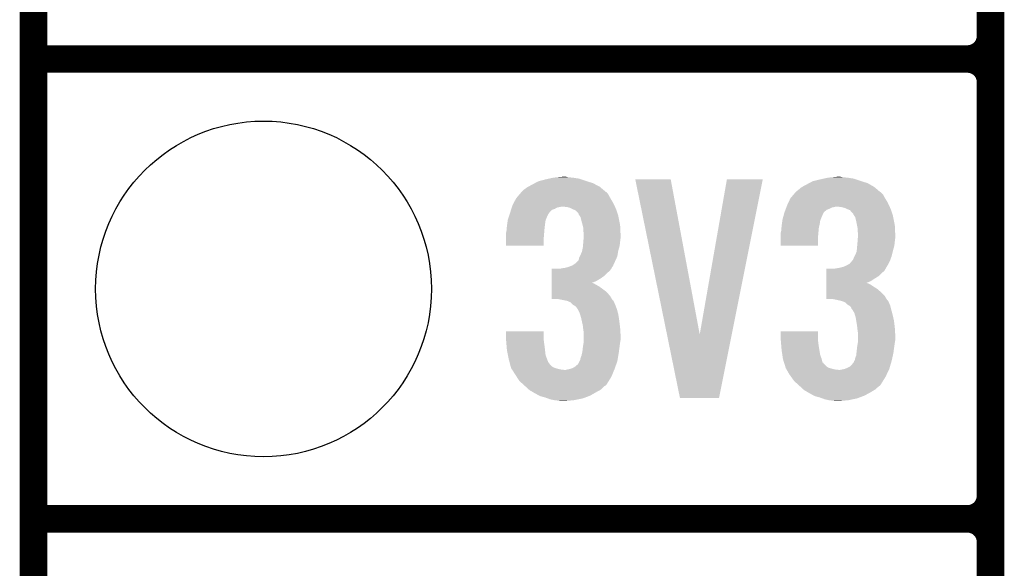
# Model space of a CAD drawing. Extents: x -1.3 to 24.2, y -3.9 to 56.
# Tile 2 of 54: x -1.3 to 4.1, y 1 to 4. Entities that reach past the tile are written whole.
import ezdxf

# ---------------------------------------------------------------- set-up
doc = ezdxf.new("R2010")
doc.units = 0
doc.layers.get('0').update_dxf_attribs({"linetype": 'CONTINUOUS'})
for name, color, linetype in [('ETH_WIZ_3_CLICK_V102_GKO', 9, 'CONTINUOUS'), ('ETH_WIZ_3_CLICK_V102_GTO', 11, 'CONTINUOUS'), ('ETH_WIZ_3_CLICK_V102_GTS', 8, 'CONTINUOUS')]:
    doc.layers.add(name, color=color, linetype=linetype)

# ---------------------------------------------------------------- blocks, each defined once
blk = doc.blocks.new('ROUND_91')
blk.add_circle((0, 0), 0.9271)

msp = doc.modelspace()

# ---------------------------------------------------------------- linework, layer by layer
at = {"layer": 'ETH_WIZ_3_CLICK_V102_GKO', "const_width": 0.1524}
msp.add_lwpolyline([(-1.27, -3.81), (-1.27, 53.594)], dxfattribs=at)
at = {"layer": 'ETH_WIZ_3_CLICK_V102_GTO', "const_width": 0.1524}
for points in [[(4.0132, -0.5588), (4.0132, 18.3388)], [(4.0132, 3.937), (4.0132, 6.223)], [(-1.27, 3.81), (3.8862, 3.81)], [(-1.27, 3.81), (3.8862, 3.81)], [(4.0132, 1.397), (4.0132, 3.683)], [(-1.27, 1.27), (3.8862, 1.27)], [(-1.27, 1.27), (3.8862, 1.27)]]:
    msp.add_lwpolyline(points, dxfattribs=at)
for points in [[(3.8862, 3.81, 0.4142136), (4.0132, 3.937)], [(4.0132, 3.683, 0.4142136), (3.8862, 3.81)], [(4.0132, 3.683, 0.4142136), (3.8862, 3.81)], [(3.8862, 1.27, 0.4142136), (4.0132, 1.397)], [(4.0132, 1.143, 0.4142136), (3.8862, 1.27)], [(4.0132, 1.143, 0.4142136), (3.8862, 1.27)]]:
    msp.add_lwpolyline(points, format="xyb", dxfattribs=at)
at = {"layer": 'ETH_WIZ_3_CLICK_V102_GTO'}
for points in [[(1.57733, 3.149598), (1.600202, 3.15468), (1.739902, 3.149598), (1.70688, 3.15468)], [(1.600202, 3.15468), (1.62687, 3.15722), (1.70688, 3.15468), (1.678942, 3.15722)], [(1.62687, 3.15722), (1.653538, 3.15976), (1.678942, 3.15722), (1.668782, 3.15976)], [(3.09371, 3.149598), (3.116582, 3.15468), (3.256282, 3.149598), (3.22326, 3.15468)], [(3.116582, 3.15468), (3.14325, 3.15722), (3.22326, 3.15468), (3.19532, 3.15722)], [(3.14325, 3.15722), (3.169918, 3.15976), (3.19532, 3.15722), (3.182622, 3.15976)], [(1.43764, 3.08864), (1.45542, 3.101342), (1.87475, 3.08864), (1.859736, 3.101342)], [(1.45542, 3.101342), (1.460072, 3.10388), (1.859736, 3.101342), (1.856736, 3.10388)], [(1.460072, 3.10388), (1.48336, 3.11658), (1.856736, 3.10388), (1.832928, 3.11658)], [(1.48336, 3.11658), (1.49751, 3.1242), (1.832928, 3.11658), (1.818642, 3.1242)], [(1.49751, 3.1242), (1.516382, 3.134362), (1.818642, 3.1242), (1.786122, 3.134362)], [(1.516382, 3.134362), (1.5259, 3.1369), (1.786122, 3.134362), (1.778, 3.1369)], [(1.5259, 3.1369), (1.55448, 3.14452), (1.778, 3.1369), (1.755138, 3.14452)], [(1.55448, 3.14452), (1.57733, 3.149598), (1.755138, 3.14452), (1.739902, 3.149598)], [(2.052348, 3.1445), (2.052344, 3.144516), (2.247904, 3.1445), (2.052344, 3.144516)], [(2.2271, 2.288672), (2.052348, 3.1445), (2.407944, 2.288672), (2.247904, 3.1445)], [(2.407944, 2.288672), (2.557794, 3.144492), (2.584716, 2.288672), (2.755896, 3.144492)], [(2.557794, 3.144492), (2.5578, 3.14452), (2.755896, 3.144492), (2.5578, 3.14452)], [(2.95402, 3.08864), (2.969262, 3.101342), (3.38859, 3.08864), (3.373576, 3.101342)], [(2.969262, 3.101342), (2.973914, 3.10388), (3.373576, 3.101342), (3.370576, 3.10388)], [(2.973914, 3.10388), (2.9972, 3.11658), (3.370576, 3.10388), (3.348356, 3.11658)], [(2.9972, 3.11658), (3.01135, 3.1242), (3.348356, 3.11658), (3.335022, 3.1242)], [(3.01135, 3.1242), (3.030224, 3.134362), (3.335022, 3.1242), (3.302502, 3.134362)], [(3.030224, 3.134362), (3.040376, 3.1369), (3.302502, 3.134362), (3.29438, 3.1369)], [(3.040376, 3.1369), (3.07086, 3.14452), (3.29438, 3.1369), (3.271518, 3.14452)], [(3.07086, 3.14452), (3.09371, 3.149598), (3.271518, 3.14452), (3.256282, 3.149598)], [(1.394462, 3.04038), (1.413802, 3.06324), (1.91516, 3.04038), (1.902462, 3.06324)], [(1.413802, 3.06324), (1.422396, 3.073396), (1.902462, 3.06324), (1.894838, 3.073396)], [(1.422396, 3.073396), (1.422398, 3.073398), (1.894838, 3.073396), (1.894836, 3.073398)], [(1.422398, 3.073398), (1.424938, 3.075938), (1.894836, 3.073398), (1.889764, 3.075938)], [(1.424938, 3.075938), (1.43764, 3.08864), (1.889764, 3.075938), (1.87475, 3.08864)], [(2.9083, 3.04038), (2.92764, 3.063238), (3.43154, 3.04038), (3.418842, 3.063238)], [(2.92764, 3.063238), (2.936238, 3.073398), (3.418842, 3.063238), (3.408678, 3.073398)], [(2.936238, 3.073398), (2.938778, 3.075938), (3.408678, 3.073398), (3.403604, 3.075938)], [(2.938778, 3.075938), (2.941322, 3.078482), (3.403604, 3.075938), (3.400598, 3.078482)], [(2.941322, 3.078482), (2.95402, 3.08864), (3.400598, 3.078482), (3.38859, 3.08864)], [(1.37017, 2.98958), (1.371758, 2.99466), (1.620518, 2.98958), (1.645918, 2.99466)], [(1.371758, 2.99466), (1.37414, 3.002282), (1.939778, 2.99466), (1.93626, 3.002282)], [(1.37414, 3.002282), (1.380912, 3.014978), (1.93626, 3.002282), (1.9304, 3.014978)], [(1.380912, 3.014978), (1.39446, 3.040376), (1.9304, 3.014978), (1.915164, 3.040376)], [(1.39446, 3.040376), (1.394462, 3.04038), (1.915164, 3.040376), (1.91516, 3.04038)], [(1.676398, 2.99212), (1.653538, 2.99466), (1.94095, 2.99212), (1.939778, 2.99466)], [(1.694178, 2.987042), (1.676398, 2.99212), (1.943294, 2.987042), (1.94095, 2.99212)], [(2.885756, 2.989578), (2.88671, 2.99212), (3.136898, 2.989578), (3.1496, 2.99212)], [(2.88671, 2.99212), (2.887662, 2.99466), (3.1496, 2.99212), (3.159758, 2.99466)], [(2.887662, 2.99466), (2.89052, 3.00228), (3.456158, 2.99466), (3.452642, 3.00228)], [(2.89052, 3.00228), (2.896446, 3.014978), (3.452642, 3.00228), (3.44678, 3.014978)], [(2.896446, 3.014978), (2.9083, 3.040378), (3.44678, 3.014978), (3.431542, 3.040378)], [(2.9083, 3.040378), (2.9083, 3.04038), (3.431542, 3.040378), (3.43154, 3.04038)], [(3.190238, 2.99212), (3.169918, 2.99466), (3.45733, 2.99212), (3.456158, 2.99466)], [(3.210558, 2.987042), (3.190238, 2.99212), (3.459674, 2.987042), (3.45733, 2.99212)], [(1.348742, 2.923542), (1.355512, 2.943856), (1.559054, 2.923542), (1.56718, 2.943856)], [(1.355512, 2.943856), (1.356358, 2.946394), (1.56718, 2.943856), (1.569714, 2.946394)], [(1.356358, 2.946394), (1.357206, 2.948938), (1.569714, 2.946394), (1.56972, 2.948938)], [(1.357206, 2.948938), (1.36144, 2.96164), (1.56972, 2.948938), (1.578186, 2.96164)], [(1.36144, 2.96164), (1.362232, 2.96418), (1.578186, 2.96164), (1.57988, 2.96418)], [(1.362232, 2.96418), (1.3662, 2.976876), (1.57988, 2.96418), (1.59258, 2.976876)], [(1.3662, 2.976876), (1.367788, 2.98196), (1.59258, 2.976876), (1.607822, 2.98196)], [(1.367788, 2.98196), (1.37017, 2.98958), (1.607822, 2.98196), (1.620518, 2.98958)], [(1.704346, 2.981958), (1.694178, 2.987042), (1.94564, 2.981958), (1.943294, 2.987042)], [(1.70942, 2.97942), (1.704346, 2.981958), (1.946486, 2.97942), (1.94564, 2.981958)], [(1.722116, 2.97434), (1.70942, 2.97942), (1.94818, 2.97434), (1.946486, 2.97942)], [(1.737358, 2.959098), (1.722116, 2.97434), (1.95326, 2.959098), (1.94818, 2.97434)], [(1.739898, 2.954024), (1.737358, 2.959098), (1.954952, 2.954024), (1.95326, 2.959098)], [(1.7399, 2.951482), (1.739898, 2.954024), (1.9558, 2.951482), (1.954952, 2.954024)], [(1.744984, 2.943858), (1.7399, 2.951482), (1.95834, 2.943858), (1.9558, 2.951482)], [(1.750058, 2.936244), (1.744984, 2.943858), (1.959864, 2.936244), (1.95834, 2.943858)], [(1.75514, 2.91592), (1.750058, 2.936244), (1.963928, 2.91592), (1.959864, 2.936244)], [(2.86512, 2.923542), (2.870536, 2.943856), (3.075434, 2.923542), (3.08356, 2.943856)], [(2.870536, 2.943856), (2.871214, 2.946394), (3.08356, 2.943856), (3.086094, 2.946394)], [(2.871214, 2.946394), (2.871892, 2.948936), (3.086094, 2.946394), (3.0861, 2.948936)], [(2.871892, 2.948936), (2.87528, 2.96164), (3.0861, 2.948936), (3.09245, 2.96164)], [(2.87528, 2.96164), (2.87623, 2.964176), (3.09245, 2.96164), (3.093718, 2.964176)], [(2.87623, 2.964176), (2.880994, 2.976878), (3.093718, 2.964176), (3.108962, 2.976878)], [(2.880994, 2.976878), (2.8829, 2.98196), (3.108962, 2.976878), (3.12166, 2.98196)], [(2.8829, 2.98196), (2.885756, 2.989578), (3.12166, 2.98196), (3.136898, 2.989578)], [(3.220726, 2.981958), (3.210558, 2.987042), (3.46202, 2.981958), (3.459674, 2.987042)], [(3.2258, 2.97942), (3.220726, 2.981958), (3.462866, 2.97942), (3.46202, 2.981958)], [(3.238494, 2.974342), (3.2258, 2.97942), (3.46456, 2.974342), (3.462866, 2.97942)], [(3.24358, 2.96672), (3.238494, 2.974342), (3.4671, 2.96672), (3.46456, 2.974342)], [(3.256274, 2.954026), (3.24358, 2.96672), (3.471332, 2.954026), (3.4671, 2.96672)], [(3.25628, 2.951482), (3.256274, 2.954026), (3.47218, 2.951482), (3.471332, 2.954026)], [(3.261364, 2.943858), (3.25628, 2.951482), (3.47472, 2.943858), (3.47218, 2.951482)], [(3.266438, 2.936244), (3.261364, 2.943858), (3.476244, 2.936244), (3.47472, 2.943858)], [(3.27152, 2.91592), (3.266438, 2.936244), (3.480308, 2.91592), (3.476244, 2.936244)], [(1.342966, 2.88036), (1.34366, 2.88798), (1.55194, 2.88036), (1.552892, 2.88798)], [(1.34366, 2.88798), (1.345474, 2.90068), (1.552892, 2.88798), (1.55448, 2.90068)], [(1.345474, 2.90068), (1.348014, 2.918456), (1.55448, 2.90068), (1.55702, 2.918456)], [(1.348014, 2.918456), (1.348742, 2.923542), (1.55702, 2.918456), (1.559054, 2.923542)], [(1.761238, 2.893058), (1.75514, 2.91592), (1.9685, 2.893058), (1.963928, 2.91592)], [(1.7653, 2.877824), (1.761238, 2.893058), (1.969226, 2.877824), (1.9685, 2.893058)], [(2.859346, 2.880358), (2.86004, 2.88798), (3.06578, 2.880358), (3.067684, 2.88798)], [(2.86004, 2.88798), (2.861854, 2.90068), (3.067684, 2.88798), (3.07086, 2.90068)], [(2.861854, 2.90068), (2.864392, 2.918456), (3.07086, 2.90068), (3.0734, 2.918456)], [(2.864392, 2.918456), (2.86512, 2.923542), (3.0734, 2.918456), (3.075434, 2.923542)], [(3.276094, 2.893058), (3.27152, 2.91592), (3.48488, 2.893058), (3.480308, 2.91592)], [(3.27914, 2.877822), (3.276094, 2.893058), (3.485606, 2.877822), (3.48488, 2.893058)], [(1.33858, 2.849882), (1.339214, 2.85242), (1.549188, 2.849882), (1.5494, 2.85242)], [(1.33858, 2.821942), (1.33858, 2.849882), (1.54686, 2.821942), (1.549188, 2.849882)], [(1.339214, 2.85242), (1.34112, 2.860042), (1.5494, 2.85242), (1.550092, 2.860042)], [(1.34112, 2.860042), (1.342966, 2.88036), (1.550092, 2.860042), (1.55194, 2.88036)], [(1.7653, 2.860042), (1.7653, 2.877824), (1.970074, 2.860042), (1.969226, 2.877824)], [(1.76784, 2.847342), (1.7653, 2.860042), (1.970678, 2.847342), (1.970074, 2.860042)], [(1.767058, 2.82194), (1.76784, 2.832098), (1.97104, 2.82194), (1.97104, 2.832098)], [(1.76784, 2.83972), (1.76784, 2.847342), (1.97104, 2.83972), (1.970678, 2.847342)], [(1.76784, 2.832098), (1.76784, 2.83972), (1.97104, 2.832098), (1.97104, 2.83972)], [(2.85496, 2.849882), (2.855594, 2.85242), (3.063028, 2.849882), (3.06324, 2.85242)], [(2.85496, 2.821942), (2.85496, 2.849882), (3.0607, 2.821942), (3.063028, 2.849882)], [(2.855594, 2.85242), (2.8575, 2.860042), (3.06324, 2.85242), (3.063932, 2.860042)], [(2.8575, 2.860042), (2.859346, 2.880358), (3.063932, 2.860042), (3.06578, 2.880358)], [(3.27914, 2.860042), (3.27914, 2.877822), (3.486454, 2.860042), (3.485606, 2.877822)], [(3.28168, 2.847342), (3.27914, 2.860042), (3.487058, 2.847342), (3.486454, 2.860042)], [(3.280898, 2.82194), (3.28168, 2.832098), (3.48742, 2.82194), (3.48742, 2.832098)], [(3.28168, 2.83972), (3.28168, 2.847342), (3.48742, 2.83972), (3.487058, 2.847342)], [(3.28168, 2.832098), (3.28168, 2.83972), (3.48742, 2.832098), (3.48742, 2.83972)], [(1.33858, 2.778784), (1.33858, 2.821942), (1.546836, 2.778784), (1.54686, 2.821942)], [(1.546836, 2.77876), (1.33858, 2.778784), (1.546836, 2.77876), (1.546836, 2.778784)], [(1.76276, 2.77114), (1.763452, 2.778758), (1.963882, 2.77114), (1.96596, 2.778758)], [(1.763452, 2.778758), (1.7653, 2.79908), (1.96596, 2.778758), (1.968216, 2.79908)], [(1.7653, 2.79908), (1.765494, 2.80162), (1.968216, 2.79908), (1.9685, 2.80162)], [(1.765494, 2.80162), (1.767058, 2.82194), (1.9685, 2.80162), (1.97104, 2.82194)], [(2.85496, 2.778784), (2.85496, 2.821942), (3.060676, 2.778784), (3.0607, 2.821942)], [(3.060676, 2.77876), (2.85496, 2.778784), (3.060676, 2.77876), (3.060676, 2.778784)], [(3.2766, 2.77114), (3.277292, 2.778758), (3.480262, 2.77114), (3.48234, 2.778758)], [(3.277292, 2.778758), (3.27914, 2.79908), (3.48234, 2.778758), (3.484596, 2.79908)], [(3.27914, 2.79908), (3.279334, 2.80162), (3.484596, 2.79908), (3.48488, 2.80162)], [(3.279334, 2.80162), (3.280898, 2.82194), (3.48488, 2.80162), (3.48742, 2.82194)], [(1.742442, 2.712722), (1.746248, 2.720338), (1.949794, 2.712722), (1.953258, 2.720338)], [(1.746248, 2.720338), (1.75006, 2.72796), (1.953258, 2.720338), (1.954528, 2.72796)], [(1.75006, 2.72796), (1.75768, 2.745742), (1.954528, 2.72796), (1.957492, 2.745742)], [(1.75768, 2.745742), (1.758694, 2.75082), (1.957492, 2.745742), (1.95834, 2.75082)], [(1.758694, 2.75082), (1.76276, 2.77114), (1.95834, 2.75082), (1.963882, 2.77114)], [(3.25882, 2.71272), (3.26263, 2.72034), (3.464326, 2.71272), (3.467098, 2.72034)], [(3.26263, 2.72034), (3.26644, 2.72796), (3.467098, 2.72034), (3.469002, 2.72796)], [(3.26644, 2.72796), (3.27406, 2.745744), (3.469002, 2.72796), (3.47345, 2.745744)], [(3.27406, 2.745744), (3.274566, 2.75082), (3.47345, 2.745744), (3.47472, 2.75082)], [(3.274566, 2.75082), (3.2766, 2.77114), (3.47472, 2.75082), (3.480262, 2.77114)], [(1.68402, 2.66192), (1.690796, 2.664462), (1.92532, 2.66192), (1.927858, 2.664462)], [(1.690796, 2.664462), (1.704342, 2.669542), (1.927858, 2.664462), (1.930166, 2.669542)], [(1.704342, 2.669542), (1.719582, 2.679702), (1.930166, 2.669542), (1.934784, 2.679702)], [(1.719582, 2.679702), (1.739902, 2.700022), (1.934784, 2.679702), (1.944022, 2.700022)], [(1.739902, 2.700022), (1.742442, 2.712722), (1.944022, 2.700022), (1.949794, 2.712722)], [(3.200402, 2.661922), (3.20633, 2.664462), (3.439162, 2.661922), (3.441698, 2.664462)], [(3.20633, 2.664462), (3.218182, 2.66954), (3.441698, 2.664462), (3.444468, 2.66954)], [(3.218182, 2.66954), (3.235958, 2.679704), (3.444468, 2.66954), (3.450014, 2.679704)], [(3.235958, 2.679704), (3.24654, 2.692398), (3.450014, 2.679704), (3.45694, 2.692398)], [(3.24654, 2.692398), (3.248658, 2.694938), (3.45694, 2.692398), (3.457862, 2.694938)], [(3.248658, 2.694938), (3.25374, 2.700024), (3.457862, 2.694938), (3.459712, 2.700024)], [(3.25374, 2.700024), (3.25882, 2.71272), (3.459712, 2.700024), (3.464326, 2.71272)], [(1.590056, 2.59842), (1.590058, 2.61112), (1.861822, 2.59842), (1.8796, 2.61112)], [(1.590058, 2.61112), (1.59006, 2.626362), (1.8796, 2.61112), (1.894842, 2.626362)], [(1.59006, 2.626362), (1.590062, 2.639058), (1.894842, 2.626362), (1.910078, 2.639058)], [(1.590062, 2.639058), (1.590064, 2.65176), (1.910078, 2.639058), (1.920238, 2.65176)], [(1.635762, 2.65176), (1.63577, 2.651762), (1.920238, 2.65176), (1.92024, 2.651762)], [(1.63577, 2.651762), (1.64846, 2.6543), (1.92024, 2.651762), (1.921508, 2.6543)], [(1.64846, 2.6543), (1.666242, 2.65684), (1.921508, 2.6543), (1.922778, 2.65684)], [(1.666242, 2.65684), (1.684006, 2.661916), (1.922778, 2.65684), (1.925318, 2.661916)], [(1.684006, 2.661916), (1.68402, 2.66192), (1.925318, 2.661916), (1.92532, 2.66192)], [(3.106436, 2.59842), (3.106438, 2.61112), (3.37566, 2.59842), (3.395978, 2.61112)], [(3.106438, 2.61112), (3.10644, 2.626362), (3.395978, 2.61112), (3.411222, 2.626362)], [(3.10644, 2.626362), (3.106442, 2.639058), (3.411222, 2.626362), (3.426456, 2.639058)], [(3.106442, 2.639058), (3.106444, 2.65176), (3.426456, 2.639058), (3.434078, 2.65176)], [(3.149602, 2.65176), (3.149612, 2.651762), (3.434078, 2.65176), (3.43408, 2.651762)], [(3.149612, 2.651762), (3.18008, 2.65684), (3.43408, 2.651762), (3.436618, 2.65684)], [(3.18008, 2.65684), (3.200378, 2.661916), (3.436618, 2.65684), (3.439158, 2.661916)], [(3.200378, 2.661916), (3.200402, 2.661922), (3.439158, 2.661916), (3.439162, 2.661922)], [(1.590048, 2.5527), (1.59005, 2.56286), (1.854202, 2.5527), (1.83642, 2.56286)], [(1.59005, 2.56286), (1.590052, 2.57048), (1.83642, 2.56286), (1.823722, 2.57048)], [(1.590052, 2.57302), (1.590054, 2.58318), (1.811144, 2.57302), (1.836424, 2.58318)], [(1.590052, 2.57048), (1.590052, 2.57302), (1.823722, 2.57048), (1.813562, 2.57302)], [(1.590054, 2.58318), (1.590056, 2.59842), (1.836424, 2.58318), (1.861822, 2.59842)], [(3.106428, 2.5527), (3.10643, 2.562858), (3.36804, 2.5527), (3.352802, 2.562858)], [(3.10643, 2.562858), (3.106432, 2.57048), (3.352802, 2.562858), (3.33756, 2.57048)], [(3.106432, 2.57302), (3.106434, 2.58318), (3.327524, 2.57302), (3.352802, 2.58318)], [(3.106432, 2.573018), (3.106432, 2.57302), (3.329942, 2.573018), (3.327524, 2.57302)], [(3.106432, 2.57048), (3.106432, 2.573018), (3.33756, 2.57048), (3.329942, 2.573018)], [(3.106434, 2.58318), (3.106436, 2.59842), (3.352802, 2.58318), (3.37566, 2.59842)], [(1.59004, 2.484144), (1.590042, 2.501898), (1.923284, 2.484144), (1.912622, 2.501898)], [(1.590042, 2.501898), (1.590044, 2.52222), (1.912622, 2.501898), (1.894842, 2.52222)], [(1.590044, 2.52222), (1.590046, 2.54), (1.894842, 2.52222), (1.87198, 2.54)], [(1.590046, 2.54), (1.590048, 2.5527), (1.87198, 2.54), (1.854202, 2.5527)], [(3.10642, 2.484144), (3.106422, 2.501898), (3.439664, 2.484144), (3.429002, 2.501898)], [(3.106422, 2.501898), (3.106424, 2.522222), (3.429002, 2.501898), (3.40868, 2.522222)], [(3.106424, 2.522222), (3.106426, 2.54), (3.40868, 2.522222), (3.388362, 2.54)], [(3.106426, 2.54), (3.106428, 2.5527), (3.388362, 2.54), (3.36804, 2.5527)], [(1.625598, 2.48412), (1.59004, 2.484144), (1.923298, 2.48412), (1.923284, 2.484144)], [(1.663698, 2.4765), (1.625598, 2.48412), (1.927872, 2.4765), (1.923298, 2.48412)], [(1.663778, 2.476484), (1.663698, 2.4765), (1.930406, 2.476484), (1.927872, 2.4765)], [(1.676398, 2.47396), (1.663778, 2.476484), (1.93167, 2.47396), (1.930406, 2.476484)], [(1.694176, 2.466342), (1.676398, 2.47396), (1.93548, 2.466342), (1.93167, 2.47396)], [(1.69418, 2.46634), (1.694176, 2.466342), (1.93548, 2.46634), (1.93548, 2.466342)], [(1.706878, 2.453642), (1.69418, 2.46634), (1.940922, 2.453642), (1.93548, 2.46634)], [(1.715348, 2.44856), (1.706878, 2.453642), (1.9431, 2.44856), (1.940922, 2.453642)], [(1.719578, 2.446022), (1.715348, 2.44856), (1.944052, 2.446022), (1.9431, 2.44856)], [(1.727198, 2.438402), (1.719578, 2.446022), (1.94691, 2.438402), (1.944052, 2.446022)], [(3.141978, 2.48412), (3.10642, 2.484144), (3.439678, 2.48412), (3.439664, 2.484144)], [(3.16738, 2.47904), (3.141978, 2.48412), (3.442728, 2.47904), (3.439678, 2.48412)], [(3.17881, 2.4765), (3.16738, 2.47904), (3.444252, 2.4765), (3.442728, 2.47904)], [(3.178882, 2.476484), (3.17881, 2.4765), (3.446786, 2.476484), (3.444252, 2.4765)], [(3.190238, 2.47396), (3.178882, 2.476484), (3.44805, 2.47396), (3.446786, 2.476484)], [(3.210556, 2.46634), (3.190238, 2.47396), (3.45186, 2.46634), (3.44805, 2.47396)], [(3.223258, 2.453642), (3.210556, 2.46634), (3.457302, 2.453642), (3.45186, 2.46634)], [(3.231732, 2.448558), (3.223258, 2.453642), (3.45948, 2.448558), (3.457302, 2.453642)], [(3.235958, 2.446022), (3.231732, 2.448558), (3.460116, 2.446022), (3.45948, 2.448558)], [(3.243576, 2.4384), (3.235958, 2.446022), (3.46202, 2.4384), (3.460116, 2.446022)], [(1.73228, 2.43078), (1.727198, 2.438402), (1.949768, 2.43078), (1.94691, 2.438402)], [(1.734816, 2.428242), (1.73228, 2.43078), (1.950718, 2.428242), (1.949768, 2.43078)], [(1.734818, 2.428238), (1.734816, 2.428242), (1.95072, 2.428238), (1.950718, 2.428242)], [(1.74498, 2.40792), (1.734818, 2.428238), (1.956262, 2.40792), (1.95072, 2.428238)], [(1.747266, 2.4003), (1.74498, 2.40792), (1.95834, 2.4003), (1.956262, 2.40792)], [(1.7526, 2.382518), (1.747266, 2.4003), (1.961076, 2.382518), (1.95834, 2.4003)], [(3.24612, 2.430784), (3.243576, 2.4384), (3.463924, 2.430784), (3.46202, 2.4384)], [(3.248658, 2.428242), (3.24612, 2.430784), (3.46456, 2.428242), (3.463924, 2.430784)], [(3.24866, 2.42824), (3.248658, 2.428242), (3.46456, 2.42824), (3.46456, 2.428242)], [(3.261358, 2.407922), (3.24866, 2.42824), (3.470102, 2.407922), (3.46456, 2.42824)], [(3.263646, 2.4003), (3.261358, 2.407922), (3.47218, 2.4003), (3.470102, 2.407922)], [(3.26898, 2.382522), (3.263646, 2.4003), (3.476284, 2.382522), (3.47218, 2.4003)], [(1.755988, 2.36728), (1.7526, 2.382518), (1.96342, 2.36728), (1.961076, 2.382518)], [(1.76276, 2.3368), (1.755988, 2.36728), (1.96723, 2.3368), (1.96342, 2.36728)], [(3.271522, 2.367278), (3.26898, 2.382522), (3.4798, 2.367278), (3.476284, 2.382522)], [(3.2766, 2.3368), (3.271522, 2.367278), (3.48361, 2.3368), (3.4798, 2.367278)], [(1.33858, 2.263138), (1.338602, 2.306296), (1.54686, 2.263138), (1.54686, 2.306296)], [(1.338602, 2.306296), (1.338604, 2.30632), (1.54686, 2.306296), (1.338604, 2.30632)], [(1.76389, 2.32664), (1.76276, 2.3368), (1.9685, 2.32664), (1.96723, 2.3368)], [(1.7653, 2.31394), (1.76389, 2.32664), (1.969294, 2.31394), (1.9685, 2.32664)], [(1.76784, 2.29616), (1.7653, 2.31394), (1.970406, 2.29616), (1.969294, 2.31394)], [(1.76784, 2.286002), (1.76784, 2.29616), (1.97104, 2.286002), (1.970406, 2.29616)], [(1.76784, 2.258058), (1.76784, 2.286002), (1.97104, 2.258058), (1.97104, 2.286002)], [(2.298696, 1.93804), (2.2271, 2.288672), (2.514584, 1.93804), (2.584716, 2.288672)], [(2.85496, 2.263138), (2.854982, 2.306296), (3.0607, 2.263138), (3.0607, 2.306296)], [(2.854982, 2.306296), (2.854984, 2.30632), (3.0607, 2.306296), (2.854984, 2.30632)], [(3.27773, 2.32664), (3.2766, 2.3368), (3.48488, 2.32664), (3.48361, 2.3368)], [(3.27914, 2.31394), (3.27773, 2.32664), (3.485674, 2.31394), (3.48488, 2.32664)], [(3.28168, 2.29616), (3.27914, 2.31394), (3.486786, 2.29616), (3.485674, 2.31394)], [(3.28168, 2.286002), (3.28168, 2.29616), (3.48742, 2.286002), (3.486786, 2.29616)], [(3.28168, 2.258058), (3.28168, 2.286002), (3.48742, 2.258058), (3.48742, 2.286002)], [(1.339004, 2.25806), (1.33858, 2.263138), (1.54686, 2.25806), (1.54686, 2.263138)], [(1.340698, 2.23774), (1.339004, 2.25806), (1.5494, 2.23774), (1.54686, 2.25806)], [(1.34218, 2.21996), (1.340698, 2.23774), (1.55194, 2.21996), (1.5494, 2.23774)], [(1.764028, 2.22504), (1.766992, 2.24282), (1.96596, 2.22504), (1.9685, 2.24282)], [(1.766992, 2.24282), (1.76784, 2.247902), (1.9685, 2.24282), (1.969346, 2.247902)], [(1.76784, 2.247902), (1.76784, 2.258058), (1.969346, 2.247902), (1.97104, 2.258058)], [(2.855384, 2.25806), (2.85496, 2.263138), (3.0607, 2.25806), (3.0607, 2.263138)], [(2.857078, 2.23774), (2.855384, 2.25806), (3.06324, 2.23774), (3.0607, 2.25806)], [(2.85856, 2.21996), (2.857078, 2.23774), (3.06578, 2.21996), (3.06324, 2.23774)], [(3.277868, 2.22504), (3.280832, 2.24282), (3.48234, 2.22504), (3.48488, 2.24282)], [(3.280832, 2.24282), (3.28168, 2.247902), (3.48488, 2.24282), (3.485726, 2.247902)], [(3.28168, 2.247902), (3.28168, 2.258058), (3.485726, 2.247902), (3.48742, 2.258058)], [(1.34366, 2.20218), (1.34218, 2.21996), (1.553918, 2.20218), (1.55194, 2.21996)], [(1.34925, 2.174236), (1.34366, 2.20218), (1.557022, 2.174236), (1.553918, 2.20218)], [(1.75514, 2.171702), (1.758526, 2.18694), (1.958338, 2.171702), (1.96088, 2.18694)], [(1.758526, 2.18694), (1.76022, 2.194562), (1.96088, 2.18694), (1.961896, 2.194562)], [(1.76022, 2.194562), (1.76276, 2.21742), (1.961896, 2.194562), (1.964944, 2.21742)], [(1.76276, 2.21742), (1.764028, 2.22504), (1.964944, 2.21742), (1.96596, 2.22504)], [(2.86004, 2.20218), (2.85856, 2.21996), (3.068744, 2.20218), (3.06578, 2.21996)], [(2.864232, 2.174238), (2.86004, 2.20218), (3.073402, 2.174238), (3.068744, 2.20218)], [(3.27152, 2.171702), (3.273212, 2.186942), (3.473872, 2.171702), (3.47726, 2.186942)], [(3.273212, 2.186942), (3.2766, 2.21742), (3.47726, 2.186942), (3.481322, 2.21742)], [(3.2766, 2.21742), (3.277868, 2.22504), (3.481322, 2.21742), (3.48234, 2.22504)], [(1.35382, 2.151378), (1.34925, 2.174236), (1.565604, 2.151378), (1.557022, 2.174236)], [(1.358498, 2.1336), (1.35382, 2.151378), (1.572278, 2.1336), (1.565604, 2.151378)], [(1.358502, 2.133584), (1.358498, 2.1336), (1.574806, 2.133584), (1.572278, 2.1336)], [(1.359836, 2.128518), (1.358502, 2.133584), (1.577342, 2.128518), (1.574806, 2.133584)], [(1.36184, 2.120898), (1.359836, 2.128518), (1.582422, 2.120898), (1.577342, 2.128518)], [(1.363846, 2.113278), (1.36184, 2.120898), (1.590042, 2.113278), (1.582422, 2.120898)], [(1.71958, 2.11074), (1.734822, 2.123444), (1.9425, 2.11074), (1.946984, 2.123444)], [(1.734822, 2.123444), (1.74244, 2.136142), (1.946984, 2.123444), (1.951464, 2.136142)], [(1.74244, 2.136142), (1.742444, 2.138686), (1.951464, 2.136142), (1.952362, 2.138686)], [(1.742444, 2.138686), (1.744132, 2.14122), (1.952362, 2.138686), (1.953258, 2.14122)], [(1.744132, 2.14122), (1.747522, 2.1463), (1.953258, 2.14122), (1.954104, 2.1463)], [(1.747522, 2.1463), (1.750062, 2.159002), (1.954104, 2.1463), (1.956222, 2.159002)], [(1.750062, 2.159002), (1.75514, 2.171702), (1.956222, 2.159002), (1.958338, 2.171702)], [(2.86728, 2.153918), (2.864232, 2.174238), (3.08102, 2.153918), (3.073402, 2.174238)], [(2.86766, 2.151382), (2.86728, 2.153918), (3.081658, 2.151382), (3.08102, 2.153918)], [(2.873276, 2.1336), (2.86766, 2.151382), (3.08612, 2.1336), (3.081658, 2.151382)], [(2.87328, 2.133584), (2.873276, 2.1336), (3.088646, 2.133584), (3.08612, 2.1336)], [(2.874878, 2.128522), (2.87328, 2.133584), (3.091182, 2.128522), (3.088646, 2.133584)], [(2.879692, 2.11328), (2.874878, 2.128522), (3.106422, 2.11328), (3.091182, 2.128522)], [(3.235958, 2.110742), (3.248662, 2.123442), (3.458134, 2.110742), (3.46187, 2.123442)], [(3.248662, 2.123442), (3.25882, 2.136144), (3.46187, 2.123442), (3.465606, 2.136144)], [(3.25882, 2.136144), (3.258824, 2.138686), (3.465606, 2.136144), (3.466354, 2.138686)], [(3.258824, 2.138686), (3.260512, 2.14122), (3.466354, 2.138686), (3.4671, 2.14122)], [(3.260512, 2.14122), (3.263902, 2.1463), (3.4671, 2.14122), (3.468228, 2.1463)], [(3.263902, 2.1463), (3.266442, 2.159002), (3.468228, 2.1463), (3.47105, 2.159002)], [(3.266442, 2.159002), (3.27152, 2.171702), (3.47105, 2.159002), (3.473872, 2.171702)], [(1.36585, 2.10566), (1.363846, 2.113278), (1.602738, 2.10566), (1.590042, 2.113278)], [(1.366518, 2.103118), (1.36585, 2.10566), (1.61037, 2.103118), (1.602738, 2.10566)], [(1.36815, 2.100582), (1.366518, 2.103118), (1.61798, 2.100582), (1.61037, 2.103118)], [(1.371416, 2.0955), (1.36815, 2.100582), (1.638302, 2.0955), (1.61798, 2.100582)], [(1.37305, 2.09296), (1.371416, 2.0955), (1.658622, 2.09296), (1.638302, 2.0955)], [(1.397546, 2.05486), (1.37305, 2.09296), (1.920238, 2.05486), (1.935926, 2.09296)], [(1.668782, 2.09296), (1.67894, 2.0955), (1.935926, 2.09296), (1.936972, 2.0955)], [(1.67894, 2.0955), (1.69164, 2.098042), (1.936972, 2.0955), (1.93802, 2.098042)], [(1.69164, 2.098042), (1.706882, 2.10312), (1.93802, 2.098042), (1.939812, 2.10312)], [(1.706882, 2.10312), (1.71958, 2.11074), (1.939812, 2.10312), (1.9425, 2.11074)], [(2.882098, 2.105658), (2.879692, 2.11328), (3.11658, 2.105658), (3.106422, 2.11328)], [(2.882898, 2.103122), (2.882098, 2.105658), (3.12546, 2.103122), (3.11658, 2.105658)], [(2.887254, 2.0955), (2.882898, 2.103122), (3.152142, 2.0955), (3.12546, 2.103122)], [(2.888706, 2.09296), (2.887254, 2.0955), (3.175002, 2.09296), (3.152142, 2.0955)], [(2.903218, 2.06756), (2.888706, 2.09296), (3.440054, 2.06756), (3.452008, 2.09296)], [(2.912292, 2.05486), (2.903218, 2.06756), (3.434078, 2.05486), (3.440054, 2.06756)], [(3.182622, 2.09296), (3.208012, 2.09804), (3.452008, 2.09296), (3.4544, 2.09804)], [(3.208012, 2.09804), (3.208022, 2.098042), (3.4544, 2.09804), (3.4544, 2.098042)], [(3.208022, 2.098042), (3.22072, 2.10312), (3.4544, 2.098042), (3.455894, 2.10312)], [(3.22072, 2.10312), (3.235958, 2.110742), (3.455894, 2.10312), (3.458134, 2.110742)], [(1.41224, 2.032004), (1.397546, 2.05486), (1.905954, 2.032004), (1.920238, 2.05486)], [(1.431802, 2.01422), (1.41224, 2.032004), (1.894842, 2.01422), (1.905954, 2.032004)], [(1.43739, 2.00914), (1.431802, 2.01422), (1.892294, 2.00914), (1.894842, 2.01422)], [(2.92862, 2.032002), (2.912292, 2.05486), (3.419792, 2.032002), (3.434078, 2.05486)], [(2.94818, 2.01422), (2.92862, 2.032002), (3.408682, 2.01422), (3.419792, 2.032002)], [(2.953766, 2.009142), (2.94818, 2.01422), (3.406136, 2.009142), (3.408682, 2.01422)], [(1.445774, 2.001518), (1.43739, 2.00914), (1.879598, 2.001518), (1.892294, 2.00914)], [(1.46533, 1.983738), (1.445774, 2.001518), (1.861818, 1.983738), (1.879598, 2.001518)], [(1.468118, 1.981202), (1.46533, 1.983738), (1.857168, 1.981202), (1.861818, 1.983738)], [(1.489892, 1.9685), (1.468118, 1.981202), (1.83388, 1.9685), (1.857168, 1.981202)], [(1.4986, 1.96342), (1.489892, 1.9685), (1.825172, 1.96342), (1.83388, 1.9685)], [(1.521882, 1.95072), (1.4986, 1.96342), (1.803404, 1.95072), (1.825172, 1.96342)], [(2.96215, 2.00152), (2.953766, 2.009142), (3.39598, 2.00152), (3.406136, 2.009142)], [(2.98171, 1.983738), (2.96215, 2.00152), (3.375658, 1.983738), (3.39598, 2.00152)], [(2.984498, 1.981202), (2.98171, 1.983738), (3.37143, 1.981202), (3.375658, 1.983738)], [(3.006272, 1.9685), (2.984498, 1.981202), (3.35026, 1.9685), (3.37143, 1.981202)], [(3.01498, 1.96342), (3.006272, 1.9685), (3.340824, 1.96342), (3.35026, 1.9685)], [(3.038262, 1.95072), (3.01498, 1.96342), (3.31724, 1.95072), (3.340824, 1.96342)], [(1.526538, 1.94818), (1.521882, 1.95072), (1.796628, 1.94818), (1.803404, 1.95072)], [(1.55448, 1.940558), (1.526538, 1.94818), (1.7763, 1.940558), (1.796628, 1.94818)], [(1.56845, 1.93548), (1.55448, 1.940558), (1.762758, 1.93548), (1.7763, 1.940558)], [(1.58242, 1.930402), (1.56845, 1.93548), (1.737368, 1.930402), (1.762758, 1.93548)], [(1.607822, 1.92532), (1.58242, 1.930402), (1.71196, 1.92532), (1.737368, 1.930402)], [(1.62814, 1.92278), (1.607822, 1.92532), (1.68402, 1.92278), (1.71196, 1.92532)], [(1.643378, 1.92024), (1.62814, 1.92278), (1.656082, 1.92024), (1.68402, 1.92278)], [(2.51458, 1.93802), (2.298696, 1.93804), (2.51458, 1.93802), (2.514584, 1.93804)], [(3.042918, 1.94818), (3.038262, 1.95072), (3.310466, 1.94818), (3.31724, 1.95072)], [(3.07086, 1.940558), (3.042918, 1.94818), (3.290138, 1.940558), (3.310466, 1.94818)], [(3.08483, 1.93548), (3.07086, 1.940558), (3.276598, 1.93548), (3.290138, 1.940558)], [(3.0988, 1.930402), (3.08483, 1.93548), (3.252478, 1.930402), (3.276598, 1.93548)], [(3.12166, 1.92532), (3.0988, 1.930402), (3.22834, 1.92532), (3.252478, 1.930402)], [(3.14452, 1.92278), (3.12166, 1.92532), (3.2004, 1.92278), (3.22834, 1.92532)], [(3.157218, 1.92024), (3.14452, 1.92278), (3.172462, 1.92024), (3.2004, 1.92278)]]:
    msp.add_solid(points, dxfattribs=at)

# ---------------------------------------------------------------- block references
at = {"layer": 'ETH_WIZ_3_CLICK_V102_GTS'}
msp.add_blockref('ROUND_91', (0, 2.54), dxfattribs=at)

doc.saveas('drawing.dxf')
